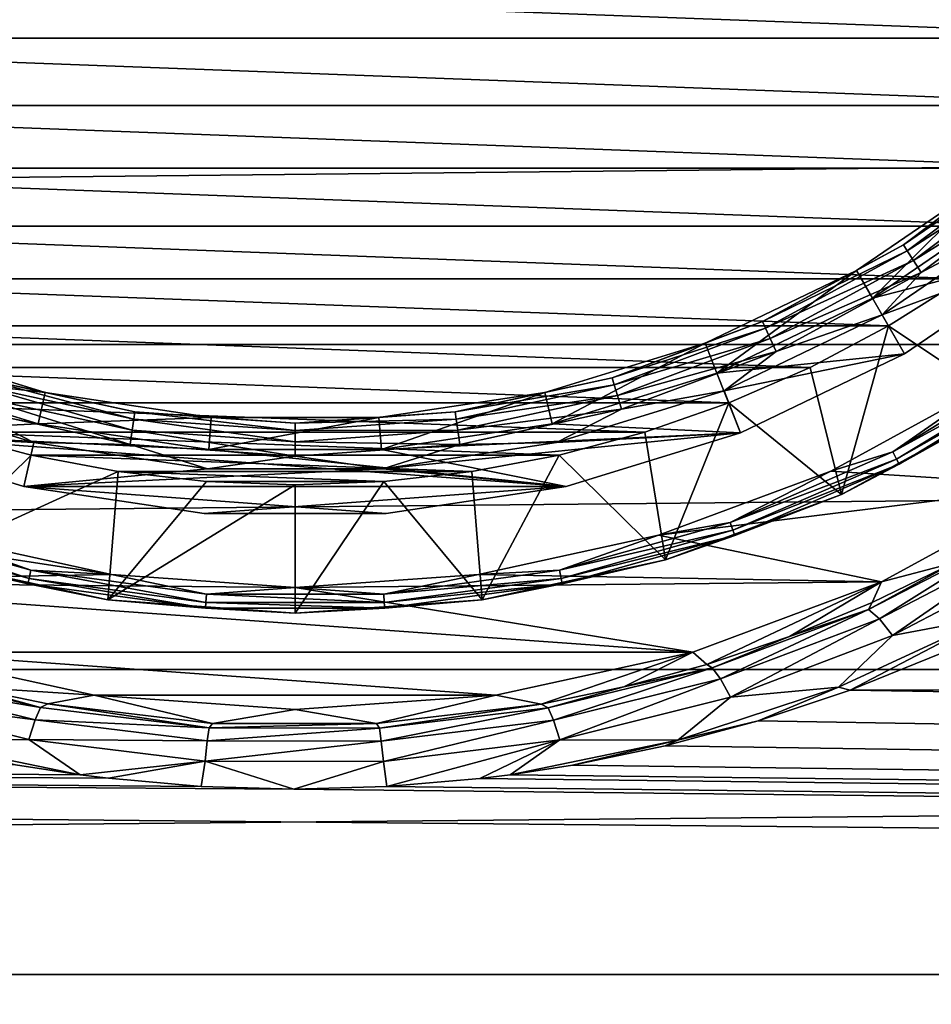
# Model space of a CAD drawing. Header units: metres. Extents: x -128 to 173, y -23 to 79.
# Tile 40 of 129: x -2 to 5, y -13 to -6. Entities that reach past the tile are written whole.
import ezdxf

# ---------------------------------------------------------------- set-up
doc = ezdxf.new("R2010")
doc.units = ezdxf.units.M
doc.layers.add('solid_ORA_153_SW0001', color=7, linetype='CONTINUOUS')

msp = doc.modelspace()

# ---------------------------------------------------------------- linework, layer by layer
at = {"layer": 'solid_ORA_153_SW0001'}
for points in [[(7.231997, -5.76721, -40), (-7.231997, -5.76721, -40), (-7.642651, -5.210797, -40)], [(7.642651, -5.210797, -40), (7.231997, -5.76721, -40), (-7.642651, -5.210797, -40)], [(-127.5, -8.155912, 21.505373), (127.5, -8.155912, 21.505373), (127.5, -5.50426, 22.331661)], [(-127.5, -5.50426, 22.331661), (-127.5, -8.155912, 21.505373), (127.5, -5.50426, 22.331661)], [(6.780664, -6.29167, -40), (-6.780664, -6.29167, -40), (-7.231997, -5.76721, -40)], [(7.231997, -5.76721, -40), (6.780664, -6.29167, -40), (-7.231997, -5.76721, -40)], [(6.29167, -6.780664, -40), (-6.29167, -6.780664, -40), (-6.780664, -6.29167, -40)], [(6.780664, -6.29167, -40), (6.29167, -6.780664, -40), (-6.780664, -6.29167, -40)], [(4.741128, -7.37734, -27.723248), (5.742776, -6.627516, -27.723248), (5.455535, -6.841026, -27.6)], [(5.779962, -6.670431, -27.834911), (5.742776, -6.627516, -27.723248), (4.741128, -7.37734, -27.723248)], [(4.771829, -7.42511, -27.834911), (5.779962, -6.670431, -27.834911), (4.741128, -7.37734, -27.723248)], [(5.837942, -6.737344, -27.923532), (5.779962, -6.670431, -27.834911), (4.771829, -7.42511, -27.834911)], [(4.819696, -7.499594, -27.923532), (5.837942, -6.737344, -27.923532), (4.771829, -7.42511, -27.834911)], [(5.91103, -6.821693, -27.980423), (5.837942, -6.737344, -27.923532), (4.819696, -7.499594, -27.923532)], [(5.76721, -7.231997, -40), (-5.76721, -7.231997, -40), (-6.29167, -6.780664, -40)], [(6.29167, -6.780664, -40), (5.76721, -7.231997, -40), (-6.29167, -6.780664, -40)], [(4.880037, -7.593485, -27.980423), (5.91103, -6.821693, -27.980423), (4.819696, -7.499594, -27.923532)], [(4.880037, -7.593485, -27.980423), (5.705183, -7.153557, -28), (5.91103, -6.821693, -27.980423)], [(5.455536, -6.841025, -26.700001), (4.5, -7.794229, -26.555662), (4.375, -7.577722, -26.700001)], [(5.455536, -6.841025, -26.700001), (4.375, -7.577722, -26.700001), (5.455535, -6.841026, -27.6)], [(4.375, -7.577722, -26.700001), (4.375, -7.577723, -27.6), (5.455535, -6.841026, -27.6)], [(4.741128, -7.37734, -27.723248), (5.455535, -6.841026, -27.6), (4.375, -7.577723, -27.6)], [(5.455536, -6.841025, -26.700001), (5.611408, -7.036483, -26.555662), (4.5, -7.794229, -26.555662)], [(5.611408, -7.036483, -26.555662), (5.611426, -7.036469, -27), (4.499958, -7.794253, -27)], [(5.923125, -7.427423, -27), (4.499958, -7.794253, -27), (5.611426, -7.036469, -27)], [(4.5, -7.794229, -26.555662), (5.611408, -7.036483, -26.555662), (4.499958, -7.794253, -27)], [(5.705183, -7.153557, -28), (4.57521, -7.92401, -28), (5.923165, -7.427388, -28)], [(4.880037, -7.593485, -27.980423), (4.57521, -7.92401, -28), (5.705183, -7.153557, -28)], [(5.210797, -7.642651, -40), (-5.210797, -7.642651, -40), (-5.76721, -7.231997, -40)], [(5.76721, -7.231997, -40), (5.210797, -7.642651, -40), (-5.76721, -7.231997, -40)], [(3.642966, -7.976983, -27.723248), (4.741128, -7.37734, -27.723248), (4.375, -7.577723, -27.6)], [(4.771829, -7.42511, -27.834911), (4.741128, -7.37734, -27.723248), (3.642966, -7.976983, -27.723248)], [(3.666555, -8.028635, -27.834911), (4.771829, -7.42511, -27.834911), (3.642966, -7.976983, -27.723248)], [(4.819696, -7.499594, -27.923532), (4.771829, -7.42511, -27.834911), (3.666555, -8.028635, -27.834911)], [(5.923125, -7.427423, -27), (4.749989, -8.227249, -27), (4.499958, -7.794253, -27)], [(4.57521, -7.92401, -28), (4.750011, -8.227234, -28), (5.923165, -7.427388, -28)], [(4.750011, -8.227234, -28), (4.749989, -8.227249, -27), (5.923125, -7.427423, -27)], [(5.923165, -7.427388, -28), (4.750011, -8.227234, -28), (5.923125, -7.427423, -27)], [(3.703335, -8.109173, -27.923532), (4.819696, -7.499594, -27.923532), (3.666555, -8.028635, -27.834911)], [(4.880037, -7.593485, -27.980423), (4.819696, -7.499594, -27.923532), (3.703335, -8.109173, -27.923532)], [(4.375, -7.577722, -26.700001), (3.288069, -8.377864, -26.555662), (3.196734, -8.145145, -26.700001)], [(4.375, -7.577722, -26.700001), (3.196734, -8.145145, -26.700001), (4.375, -7.577723, -27.6)], [(3.196734, -8.145145, -26.700001), (3.196734, -8.145145, -27.6), (4.375, -7.577723, -27.6)], [(3.642966, -7.976983, -27.723248), (4.375, -7.577723, -27.6), (3.196734, -8.145145, -27.6)], [(4.375, -7.577722, -26.700001), (4.5, -7.794229, -26.555662), (3.288069, -8.377864, -26.555662)], [(3.749699, -8.210696, -27.980423), (4.880037, -7.593485, -27.980423), (3.703335, -8.109173, -27.923532)], [(3.749699, -8.210696, -27.980423), (4.57521, -7.92401, -28), (4.880037, -7.593485, -27.980423)], [(4.624931, -8.010773, -40), (-4.624931, -8.010773, -40), (-5.210797, -7.642651, -40)], [(5.210797, -7.642651, -40), (4.624931, -8.010773, -40), (-5.210797, -7.642651, -40)], [(5.541643, -8.622801, -39), (4.624931, -8.010773, -40), (5.210797, -7.642651, -40)], [(3.288069, -8.377864, -26.555662), (4.499958, -7.794253, -27), (3.288026, -8.377881, -27)], [(4.749989, -8.227249, -27), (3.288026, -8.377881, -27), (4.499958, -7.794253, -27)], [(3.288069, -8.377864, -26.555662), (4.5, -7.794229, -26.555662), (4.499958, -7.794253, -27)], [(2.470643, -8.414236, -27.723248), (3.642966, -7.976983, -27.723248), (3.196734, -8.145145, -27.6)], [(3.666555, -8.028635, -27.834911), (3.642966, -7.976983, -27.723248), (2.470643, -8.414236, -27.723248)], [(4.57521, -7.92401, -28), (3.343022, -8.517434, -28), (4.750011, -8.227234, -28)], [(3.749699, -8.210696, -27.980423), (3.343022, -8.517434, -28), (4.57521, -7.92401, -28)], [(4.013522, -8.333917, -40), (-4.013522, -8.333917, -40), (-4.624931, -8.010773, -40)], [(4.624931, -8.010773, -40), (4.013522, -8.333917, -40), (-4.624931, -8.010773, -40)], [(2.486641, -8.46872, -27.834911), (3.666555, -8.028635, -27.834911), (2.470643, -8.414236, -27.723248)], [(3.703335, -8.109173, -27.923532), (3.666555, -8.028635, -27.834911), (2.486641, -8.46872, -27.834911)], [(4.258114, -9.323678, -39), (4.013522, -8.333917, -40), (4.624931, -8.010773, -40)], [(4.258114, -9.323678, -39), (4.624931, -8.010773, -40), (5.541643, -8.622801, -39)], [(2.511585, -8.553673, -27.923532), (3.703335, -8.109173, -27.923532), (2.486641, -8.46872, -27.834911)], [(3.749699, -8.210696, -27.980423), (3.703335, -8.109173, -27.923532), (2.511585, -8.553673, -27.923532)], [(-127.5, -10.688633, 20.365488), (127.5, -10.688633, 20.365488), (127.5, -8.155912, 21.505373)], [(-127.5, -8.155912, 21.505373), (-127.5, -10.688633, 20.365488), (127.5, -8.155912, 21.505373)], [(-1.947058, -8.53062, -26.700001), (-3.288069, -8.377864, -26.555662), (-3.196734, -8.145145, -26.700001)], [(-3.196734, -8.145145, -26.700001), (-3.196733, -8.145145, -27.6), (-1.947058, -8.53062, -27.6)], [(-1.947058, -8.53062, -26.700001), (-3.196734, -8.145145, -26.700001), (-1.947058, -8.53062, -27.6)], [(-2.470643, -8.414236, -27.723248), (-1.947058, -8.53062, -27.6), (-3.196733, -8.145145, -27.6)], [(3.196734, -8.145145, -26.700001), (2.002688, -8.774351, -26.555662), (1.947058, -8.53062, -26.700001)], [(1.947058, -8.53062, -26.700001), (1.947058, -8.53062, -27.6), (3.196734, -8.145145, -27.6)], [(2.470643, -8.414236, -27.723248), (3.196734, -8.145145, -27.6), (1.947058, -8.53062, -27.6)], [(3.196734, -8.145145, -26.700001), (1.947058, -8.53062, -26.700001), (3.196734, -8.145145, -27.6)], [(3.196734, -8.145145, -26.700001), (3.288069, -8.377864, -26.555662), (2.002688, -8.774351, -26.555662)], [(2.543029, -8.660761, -27.980423), (3.749699, -8.210696, -27.980423), (2.511585, -8.553673, -27.923532)], [(2.543029, -8.660761, -27.980423), (3.343022, -8.517434, -28), (3.749699, -8.210696, -27.980423)], [(-4.749989, -8.227249, -27), (-3.288026, -8.377881, -27), (-2.002745, -8.774339, -27)], [(-3.470776, -8.843286, -27), (-4.749989, -8.227249, -27), (-2.002745, -8.774339, -27)], [(4.749989, -8.227249, -27), (3.470776, -8.843286, -27), (3.288026, -8.377881, -27)], [(3.343022, -8.517434, -28), (3.470749, -8.843296, -28), (4.750011, -8.227234, -28)], [(4.750011, -8.227234, -28), (3.470749, -8.843296, -28), (4.749989, -8.227249, -27)], [(3.470749, -8.843296, -28), (3.470776, -8.843286, -27), (4.749989, -8.227249, -27)], [(4.658865, -8.991202, -28.015224), (5.839775, -8.273076, -28.015224), (5.433427, -8.454605, -28)], [(5.877224, -8.32613, -28.058634), (5.839775, -8.273076, -28.015224), (4.658865, -8.991202, -28.015224)], [(3.379346, -8.610602, -40), (-3.379346, -8.610602, -40), (-4.013522, -8.333917, -40)], [(4.013522, -8.333917, -40), (3.379346, -8.610602, -40), (-4.013522, -8.333917, -40)], [(4.258114, -9.323678, -39), (3.379346, -8.610602, -40), (4.013522, -8.333917, -40)], [(4.688742, -9.048862, -28.058634), (5.877224, -8.32613, -28.058634), (4.658865, -8.991202, -28.015224)], [(5.902228, -8.361553, -28.123608), (5.877224, -8.32613, -28.058634), (4.688742, -9.048862, -28.058634)], [(4.70869, -9.087359, -28.123608), (5.902228, -8.361553, -28.123608), (4.688742, -9.048862, -28.058634)], [(4.70869, -9.087359, -28.123608), (5.541568, -8.622849, -28.200001), (5.902228, -8.361553, -28.123608)], [(-3.288069, -8.377864, -26.555662), (-2.002688, -8.774351, -26.555662), (-3.288026, -8.377881, -27)], [(-1.947058, -8.53062, -26.700001), (-2.002688, -8.774351, -26.555662), (-3.288069, -8.377864, -26.555662)], [(-2.002688, -8.774351, -26.555662), (-2.002745, -8.774339, -27), (-3.288026, -8.377881, -27)], [(-2.486641, -8.46872, -27.834911), (-1.256106, -8.736407, -27.834911), (-2.470643, -8.414236, -27.723248)], [(-2.470643, -8.414236, -27.723248), (-1.248024, -8.680201, -27.723248), (-1.947058, -8.53062, -27.6)], [(-1.256106, -8.736407, -27.834911), (-1.248024, -8.680201, -27.723248), (-2.470643, -8.414236, -27.723248)], [(1.248024, -8.680201, -27.723248), (2.470643, -8.414236, -27.723248), (1.947058, -8.53062, -27.6)], [(2.486641, -8.46872, -27.834911), (2.470643, -8.414236, -27.723248), (1.248024, -8.680201, -27.723248)], [(2.002688, -8.774351, -26.555662), (3.288069, -8.377864, -26.555662), (2.002745, -8.774339, -27)], [(3.288069, -8.377864, -26.555662), (3.288026, -8.377881, -27), (2.002745, -8.774339, -27)], [(3.470776, -8.843286, -27), (2.002745, -8.774339, -27), (3.288026, -8.377881, -27)], [(-2.036222, -8.920553, -28), (-3.343094, -8.517406, -28), (-3.470749, -8.843296, -28)], [(-2.543029, -8.660761, -27.980423), (-3.343094, -8.517406, -28), (-2.036222, -8.920553, -28)], [(-2.511585, -8.553673, -27.923532), (-1.268706, -8.824044, -27.923532), (-2.486641, -8.46872, -27.834911)], [(-1.268706, -8.824044, -27.923532), (-1.256106, -8.736407, -27.834911), (-2.486641, -8.46872, -27.834911)], [(1.256106, -8.736407, -27.834911), (2.486641, -8.46872, -27.834911), (1.248024, -8.680201, -27.723248)], [(2.511585, -8.553673, -27.923532), (2.486641, -8.46872, -27.834911), (1.256106, -8.736407, -27.834911)], [(3.343022, -8.517434, -28), (2.036147, -8.92057, -28), (3.470749, -8.843296, -28)], [(2.543029, -8.660761, -27.980423), (2.036147, -8.92057, -28), (3.343022, -8.517434, -28)], [(4.17491, -9.141806, -28), (5.433427, -8.454605, -28), (5.947011, -9.253813, -28)], [(4.658865, -8.991202, -28.015224), (5.433427, -8.454605, -28), (4.17491, -9.141806, -28)], [(-2.543029, -8.660761, -27.980423), (-1.28459, -8.934518, -27.980423), (-2.511585, -8.553673, -27.923532)], [(-1.28459, -8.934518, -27.980423), (-1.268706, -8.824044, -27.923532), (-2.511585, -8.553673, -27.923532)], [(-0.653888, -8.725533, -26.700001), (-2.002688, -8.774351, -26.555662), (-1.947058, -8.53062, -26.700001)], [(-1.947058, -8.53062, -26.700001), (-1.947058, -8.53062, -27.6), (-0.653888, -8.725533, -27.6)], [(-1.248024, -8.680201, -27.723248), (-0.653888, -8.725533, -27.6), (-1.947058, -8.53062, -27.6)], [(-0.653888, -8.725533, -26.700001), (-1.947058, -8.53062, -26.700001), (-0.653888, -8.725533, -27.6)], [(1.947058, -8.53062, -26.700001), (0.672571, -8.974834, -26.555662), (0.653888, -8.725533, -26.700001)], [(0.653888, -8.725533, -26.700001), (0.653889, -8.725533, -27.6), (1.947058, -8.53062, -27.6)], [(1.947058, -8.53062, -26.700001), (0.653888, -8.725533, -26.700001), (1.947058, -8.53062, -27.6)], [(1.248024, -8.680201, -27.723248), (1.947058, -8.53062, -27.6), (0.653889, -8.725533, -27.6)], [(1.947058, -8.53062, -26.700001), (2.002688, -8.774351, -26.555662), (0.672571, -8.974834, -26.555662)], [(1.268706, -8.824044, -27.923532), (2.511585, -8.553673, -27.923532), (1.256106, -8.736407, -27.834911)], [(2.543029, -8.660761, -27.980423), (2.511585, -8.553673, -27.923532), (1.268706, -8.824044, -27.923532)], [(2.726578, -8.839021, -40), (-2.726578, -8.839021, -40), (-3.379346, -8.610602, -40)], [(3.379346, -8.610602, -40), (2.726578, -8.839021, -40), (-3.379346, -8.610602, -40)], [(-2.543029, -8.660761, -27.980423), (-2.036222, -8.920553, -28), (-1.28459, -8.934518, -27.980423)], [(1.28459, -8.934518, -27.980423), (2.543029, -8.660761, -27.980423), (1.268706, -8.824044, -27.923532)], [(1.28459, -8.934518, -27.980423), (2.036147, -8.92057, -28), (2.543029, -8.660761, -27.980423)], [(2.88786, -9.834773, -39), (2.726578, -8.839021, -40), (3.379346, -8.610602, -40)], [(2.88786, -9.834773, -39), (3.379346, -8.610602, -40), (4.258114, -9.323678, -39)], [(4.258114, -9.323678, -39), (5.541568, -8.622849, -28.200001), (4.258003, -9.323729, -28.200001)], [(4.70869, -9.087359, -28.123608), (4.258003, -9.323729, -28.200001), (5.541568, -8.622849, -28.200001)], [(4.258114, -9.323678, -39), (5.541643, -8.622801, -39), (5.541568, -8.622849, -28.200001)], [(-0.653888, -8.725533, -26.700001), (-0.672571, -8.974834, -26.555662), (-2.002688, -8.774351, -26.555662)], [(-1.268706, -8.824044, -27.923532), (0, -8.914784, -27.923532), (-1.256106, -8.736407, -27.834911)], [(-1.256106, -8.736407, -27.834911), (0, -8.826245, -27.834911), (-1.248024, -8.680201, -27.723248)], [(0, -8.914784, -27.923532), (0, -8.826245, -27.834911), (-1.256106, -8.736407, -27.834911)], [(-1.248024, -8.680201, -27.723248), (0, -8.769461, -27.723248), (-0.653888, -8.725533, -27.6)], [(0, -8.826245, -27.834911), (0, -8.769461, -27.723248), (-1.248024, -8.680201, -27.723248)], [(0.653888, -8.725533, -26.700001), (0.672571, -8.974834, -26.555662), (-0.672571, -8.974834, -26.555662)], [(0.653888, -8.725533, -26.700001), (-0.672571, -8.974834, -26.555662), (-0.653888, -8.725533, -26.700001)], [(-0.653888, -8.725533, -26.700001), (-0.653888, -8.725533, -27.6), (0.653889, -8.725533, -27.6)], [(0, -8.769461, -27.723248), (0.653889, -8.725533, -27.6), (-0.653888, -8.725533, -27.6)], [(0.653888, -8.725533, -26.700001), (-0.653888, -8.725533, -26.700001), (0.653889, -8.725533, -27.6)], [(0, -8.769461, -27.723248), (1.248024, -8.680201, -27.723248), (0.653889, -8.725533, -27.6)], [(1.256106, -8.736407, -27.834911), (1.248024, -8.680201, -27.723248), (0, -8.769461, -27.723248)], [(0, -8.826245, -27.834911), (1.256106, -8.736407, -27.834911), (0, -8.769461, -27.723248)], [(1.268706, -8.824044, -27.923532), (1.256106, -8.736407, -27.834911), (0, -8.826245, -27.834911)], [(-3.470776, -8.843286, -27), (-2.002745, -8.774339, -27), (-0.672608, -8.974832, -27)], [(-2.002688, -8.774351, -26.555662), (-0.672608, -8.974832, -27), (-2.002745, -8.774339, -27)], [(-2.002688, -8.774351, -26.555662), (-0.672571, -8.974834, -26.555662), (-0.672608, -8.974832, -27)], [(-1.28459, -8.934518, -27.980423), (0, -9.026393, -27.980423), (-1.268706, -8.824044, -27.923532)], [(0, -9.026393, -27.980423), (0, -8.914784, -27.923532), (-1.268706, -8.824044, -27.923532)], [(0, -8.914784, -27.923532), (1.268706, -8.824044, -27.923532), (0, -8.826245, -27.834911)], [(1.28459, -8.934518, -27.980423), (1.268706, -8.824044, -27.923532), (0, -8.914784, -27.923532)], [(0.672571, -8.974834, -26.555662), (2.002688, -8.774351, -26.555662), (0.672608, -8.974832, -27)], [(2.002688, -8.774351, -26.555662), (2.002745, -8.774339, -27), (0.672608, -8.974832, -27)], [(3.470776, -8.843286, -27), (0.672608, -8.974832, -27), (2.002745, -8.774339, -27)], [(2.114011, -9.261799, -27), (-3.470776, -8.843286, -27), (-0.672608, -8.974832, -27)], [(2.114011, -9.261799, -27), (-2.114011, -9.261799, -27), (-3.470776, -8.843286, -27)], [(-3.470749, -8.843296, -28), (-3.470776, -8.843286, -27), (-2.114011, -9.261799, -27)], [(-2.113955, -9.261812, -28), (-3.470749, -8.843296, -28), (-2.114011, -9.261799, -27)], [(-2.036222, -8.920553, -28), (-3.470749, -8.843296, -28), (-2.113955, -9.261812, -28)], [(-2.88786, -9.834773, -39), (-2.726578, -8.839021, -40), (-2.058278, -9.018089, -40)], [(2.058278, -9.018089, -40), (-2.058278, -9.018089, -40), (-2.726578, -8.839021, -40)], [(2.726578, -8.839021, -40), (2.058278, -9.018089, -40), (-2.726578, -8.839021, -40)], [(3.470776, -8.843286, -27), (2.114011, -9.261799, -27), (0.672608, -8.974832, -27)], [(0.683782, -9.124413, -28), (2.113955, -9.261812, -28), (3.470749, -8.843296, -28)], [(2.036147, -8.92057, -28), (0.683782, -9.124413, -28), (3.470749, -8.843296, -28)], [(2.88786, -9.834773, -39), (2.058278, -9.018089, -40), (2.726578, -8.839021, -40)], [(2.113955, -9.261812, -28), (2.114011, -9.261799, -27), (3.470776, -8.843286, -27)], [(3.470749, -8.843296, -28), (2.113955, -9.261812, -28), (3.470776, -8.843286, -27)], [(-0.683859, -9.124408, -28), (-2.036222, -8.920553, -28), (-2.113955, -9.261812, -28)], [(-1.28459, -8.934518, -27.980423), (-2.036222, -8.920553, -28), (-0.683859, -9.124408, -28)], [(-1.28459, -8.934518, -27.980423), (-0.683859, -9.124408, -28), (0, -9.026393, -27.980423)], [(0.672571, -8.974834, -26.555662), (0.672608, -8.974832, -27), (-0.672608, -8.974832, -27)], [(2.114011, -9.261799, -27), (-0.672608, -8.974832, -27), (0.672608, -8.974832, -27)], [(-0.672571, -8.974834, -26.555662), (0.672571, -8.974834, -26.555662), (-0.672608, -8.974832, -27)], [(0, -9.026393, -27.980423), (1.28459, -8.934518, -27.980423), (0, -8.914784, -27.923532)], [(0, -9.026393, -27.980423), (0.683782, -9.124413, -28), (1.28459, -8.934518, -27.980423)], [(1.28459, -8.934518, -27.980423), (0.683782, -9.124413, -28), (2.036147, -8.92057, -28)], [(-2.88786, -9.834773, -39), (-2.058278, -9.018089, -40), (-1.378703, -9.146676, -40)], [(1.378703, -9.146676, -40), (-1.378703, -9.146676, -40), (-2.058278, -9.018089, -40)], [(2.058278, -9.018089, -40), (1.378703, -9.146676, -40), (-2.058278, -9.018089, -40)], [(0, -9.026393, -27.980423), (-0.683859, -9.124408, -28), (0.683782, -9.124413, -28)], [(1.458783, -10.145661, -39), (1.378703, -9.146676, -40), (2.058278, -9.018089, -40)], [(1.458783, -10.145661, -39), (2.058278, -9.018089, -40), (2.88786, -9.834773, -39)], [(3.391171, -9.54184, -28.015224), (4.658865, -8.991202, -28.015224), (4.17491, -9.141806, -28)], [(4.688742, -9.048862, -28.058634), (4.658865, -8.991202, -28.015224), (3.391171, -9.54184, -28.015224)], [(3.412918, -9.60303, -28.058634), (4.688742, -9.048862, -28.058634), (3.391171, -9.54184, -28.015224)], [(4.70869, -9.087359, -28.123608), (4.688742, -9.048862, -28.058634), (3.412918, -9.60303, -28.058634)], [(0.683782, -9.124413, -28), (-0.683859, -9.124408, -28), (-2.113955, -9.261812, -28)], [(0.683782, -9.124413, -28), (-2.113955, -9.261812, -28), (2.113955, -9.261812, -28)], [(3.427438, -9.643886, -28.123608), (4.70869, -9.087359, -28.123608), (3.412918, -9.60303, -28.058634)], [(3.427438, -9.643886, -28.123608), (4.258003, -9.323729, -28.200001), (4.70869, -9.087359, -28.123608)], [(-2.88786, -9.834773, -39), (-1.378703, -9.146676, -40), (-1.458783, -10.145661, -39)], [(-1.458783, -10.145661, -39), (-1.378703, -9.146676, -40), (-0.691239, -9.224133, -40)], [(0.691239, -9.224133, -40), (-0.691239, -9.224133, -40), (-1.378703, -9.146676, -40)], [(1.378703, -9.146676, -40), (0.691239, -9.224133, -40), (-1.378703, -9.146676, -40)], [(1.458783, -10.145661, -39), (0.691239, -9.224133, -40), (1.378703, -9.146676, -40)], [(2.831404, -9.642905, -28), (4.17491, -9.141806, -28), (5.947011, -9.253813, -28)], [(3.391171, -9.54184, -28.015224), (4.17491, -9.141806, -28), (2.831404, -9.642905, -28)], [(-1.43026, -9.947705, -28), (-4.569621, -10.005927, -28), (-5.947011, -9.253813, -28)], [(-2.831404, -9.642905, -28), (-1.43026, -9.947705, -28), (-5.947011, -9.253813, -28)], [(0.709965, -9.473431, -27), (-0.709965, -9.473431, -27), (-2.114011, -9.261799, -27)], [(-2.113955, -9.261812, -28), (-2.114011, -9.261799, -27), (-0.709965, -9.473431, -27)], [(2.114011, -9.261799, -27), (0.709965, -9.473431, -27), (-2.114011, -9.261799, -27)], [(-0.709938, -9.473434, -28), (-2.113955, -9.261812, -28), (-0.709965, -9.473431, -27)], [(2.113955, -9.261812, -28), (-2.113955, -9.261812, -28), (-0.709938, -9.473434, -28)], [(-1.458783, -10.145661, -39), (-0.691239, -9.224133, -40), (0, -9.25, -40)], [(-1.458783, -10.145661, -39), (0, -9.25, -40), (0, -10.25, -39)], [(2.113955, -9.261812, -28), (-0.709938, -9.473434, -28), (0.709938, -9.473434, -28)], [(0.691239, -9.224133, -40), (0, -9.25, -40), (-0.691239, -9.224133, -40)], [(0, -10.25, -39), (0, -9.25, -40), (0.691239, -9.224133, -40)], [(0, -10.25, -39), (0.691239, -9.224133, -40), (1.458783, -10.145661, -39)], [(0.709938, -9.473434, -28), (0.709965, -9.473431, -27), (2.114011, -9.261799, -27)], [(2.113955, -9.261812, -28), (0.709938, -9.473434, -28), (2.114011, -9.261799, -27)], [(2.831404, -9.642905, -28), (5.947011, -9.253813, -28), (4.569621, -10.005927, -28)], [(5.135361, -9.856922, -21.44355), (4.569621, -10.005927, -28), (5.947011, -9.253813, -28)], [(2.88786, -9.834773, -39), (4.258003, -9.323729, -28.200001), (2.887758, -9.834804, -28.200001)], [(3.427438, -9.643886, -28.123608), (2.887758, -9.834804, -28.200001), (4.258003, -9.323729, -28.200001)], [(2.88786, -9.834773, -39), (4.258114, -9.323678, -39), (4.258003, -9.323729, -28.200001)], [(-0.709938, -9.473434, -28), (-0.709965, -9.473431, -27), (0.709965, -9.473431, -27)], [(0.709938, -9.473434, -28), (-0.709938, -9.473434, -28), (0.709965, -9.473431, -27)], [(-3.412918, -9.60303, -28.058634), (-2.073517, -9.978312, -28.058634), (-3.391171, -9.54184, -28.015224)], [(-3.391171, -9.54184, -28.015224), (-2.060305, -9.914731, -28.015224), (-2.831404, -9.642905, -28)], [(-2.073517, -9.978312, -28.058634), (-2.060305, -9.914731, -28.015224), (-3.391171, -9.54184, -28.015224)], [(2.060305, -9.914731, -28.015224), (3.391171, -9.54184, -28.015224), (2.831404, -9.642905, -28)], [(3.412918, -9.60303, -28.058634), (3.391171, -9.54184, -28.015224), (2.060305, -9.914731, -28.015224)], [(-3.427438, -9.643886, -28.123608), (-2.082339, -10.020765, -28.123608), (-3.412918, -9.60303, -28.058634)], [(-3.427438, -9.643886, -28.123608), (-2.887758, -9.834803, -28.200001), (-2.082339, -10.020765, -28.123608)], [(-2.082339, -10.020765, -28.123608), (-2.073517, -9.978312, -28.058634), (-3.412918, -9.60303, -28.058634)], [(-2.060305, -9.914731, -28.015224), (-1.43026, -9.947705, -28), (-2.831404, -9.642905, -28)], [(1.43026, -9.947705, -28), (2.831404, -9.642905, -28), (4.569621, -10.005927, -28)], [(2.060305, -9.914731, -28.015224), (2.831404, -9.642905, -28), (1.43026, -9.947705, -28)], [(2.073517, -9.978312, -28.058634), (3.412918, -9.60303, -28.058634), (2.060305, -9.914731, -28.015224)], [(3.427438, -9.643886, -28.123608), (3.412918, -9.60303, -28.058634), (2.073517, -9.978312, -28.058634)], [(2.082339, -10.020765, -28.123608), (3.427438, -9.643886, -28.123608), (2.073517, -9.978312, -28.058634)], [(2.082339, -10.020765, -28.123608), (2.887758, -9.834804, -28.200001), (3.427438, -9.643886, -28.123608)], [(4.469643, -10.2208, -20.999321), (5.135361, -9.856922, -21.44355), (5.616104, -9.632168, -21.318413)], [(4.469643, -10.2208, -20.999321), (5.616104, -9.632168, -21.318413), (4.554924, -10.294764, -20.76685)], [(5.616104, -9.632168, -21.318413), (5.716089, -9.691924, -21.087729), (4.554924, -10.294764, -20.76685)], [(4.554924, -10.294764, -20.76685), (5.716089, -9.691924, -21.087729), (4.656786, -10.424178, -20.567699)], [(5.716089, -9.691924, -21.087729), (5.837965, -9.80541, -20.890116), (4.656786, -10.424178, -20.567699)], [(4.656786, -10.424178, -20.567699), (5.837965, -9.80541, -20.890116), (5.416098, -10.281586, -20.580339)], [(-2.88786, -9.834773, -39), (-1.458783, -10.145661, -39), (-2.887758, -9.834803, -28.200001)], [(-1.458783, -10.145661, -39), (-1.458727, -10.14567, -28.200001), (-2.887758, -9.834803, -28.200001)], [(-2.082339, -10.020765, -28.123608), (-2.887758, -9.834803, -28.200001), (-1.458727, -10.14567, -28.200001)], [(1.458783, -10.145661, -39), (2.887758, -9.834804, -28.200001), (1.458727, -10.14567, -28.200001)], [(2.082339, -10.020765, -28.123608), (1.458727, -10.14567, -28.200001), (2.887758, -9.834804, -28.200001)], [(1.458783, -10.145661, -39), (2.88786, -9.834773, -39), (2.887758, -9.834804, -28.200001)], [(4.469643, -10.2208, -20.999321), (4.496886, -10.167392, -21.270931), (5.135361, -9.856922, -21.44355)], [(5.135361, -9.856922, -21.44355), (4.496886, -10.167392, -21.270931), (4.569621, -10.005927, -28)], [(-1.43026, -9.947705, -28), (0, -10.049998, -28), (-4.569621, -10.005927, -28)], [(-2.073517, -9.978312, -28.058634), (-0.695491, -10.167718, -28.058634), (-2.060305, -9.914731, -28.015224)], [(-2.060305, -9.914731, -28.015224), (-0.691059, -10.102929, -28.015224), (-1.43026, -9.947705, -28)], [(-0.695491, -10.167718, -28.058634), (-0.691059, -10.102929, -28.015224), (-2.060305, -9.914731, -28.015224)], [(-0.691059, -10.102929, -28.015224), (0, -10.049998, -28), (-1.43026, -9.947705, -28)], [(0, -10.049998, -28), (1.43026, -9.947705, -28), (4.569621, -10.005927, -28)], [(0.691059, -10.102929, -28.015224), (1.43026, -9.947705, -28), (0, -10.049998, -28)], [(0.691059, -10.102929, -28.015224), (2.060305, -9.914731, -28.015224), (1.43026, -9.947705, -28)], [(2.073517, -9.978312, -28.058634), (2.060305, -9.914731, -28.015224), (0.691059, -10.102929, -28.015224)], [(3.099072, -10.554419, -28), (-3.099072, -10.554419, -28), (-4.569621, -10.005927, -28)], [(0, -10.049998, -28), (3.099072, -10.554419, -28), (-4.569621, -10.005927, -28)], [(-2.082339, -10.020765, -28.123608), (-0.69845, -10.210977, -28.123608), (-2.073517, -9.978312, -28.058634)], [(-2.082339, -10.020765, -28.123608), (-1.458727, -10.14567, -28.200001), (-0.69845, -10.210977, -28.123608)], [(-0.69845, -10.210977, -28.123608), (-0.695491, -10.167718, -28.058634), (-2.073517, -9.978312, -28.058634)], [(-0.691059, -10.102929, -28.015224), (0.691059, -10.102929, -28.015224), (0, -10.049998, -28)], [(0, -10.049998, -28), (4.569621, -10.005927, -28), (3.099072, -10.554419, -28)], [(0.695491, -10.167718, -28.058634), (2.073517, -9.978312, -28.058634), (0.691059, -10.102929, -28.015224)], [(2.082339, -10.020765, -28.123608), (2.073517, -9.978312, -28.058634), (0.695491, -10.167718, -28.058634)], [(0.69845, -10.210977, -28.123608), (2.082339, -10.020765, -28.123608), (0.695491, -10.167718, -28.058634)], [(0.69845, -10.210977, -28.123608), (1.458727, -10.14567, -28.200001), (2.082339, -10.020765, -28.123608)], [(3.208047, -10.649678, -20.989193), (3.099072, -10.554419, -28), (4.569621, -10.005927, -28)], [(3.85376, -10.430981, -21.118969), (3.208047, -10.649678, -20.989193), (4.569621, -10.005927, -28)], [(4.496886, -10.167392, -21.270931), (3.85376, -10.430981, -21.118969), (4.569621, -10.005927, -28)], [(-0.695491, -10.167718, -28.058634), (0.695491, -10.167718, -28.058634), (-0.691059, -10.102929, -28.015224)], [(0.695491, -10.167718, -28.058634), (0.691059, -10.102929, -28.015224), (-0.691059, -10.102929, -28.015224)], [(-1.458783, -10.145661, -39), (0, -10.25, -39), (-1.458727, -10.14567, -28.200001)], [(0, -10.25, -39), (0, -10.25, -28.200001), (-1.458727, -10.14567, -28.200001)], [(-0.69845, -10.210977, -28.123608), (-1.458727, -10.14567, -28.200001), (0, -10.25, -28.200001)], [(-0.69845, -10.210977, -28.123608), (0.69845, -10.210977, -28.123608), (-0.695491, -10.167718, -28.058634)], [(0.69845, -10.210977, -28.123608), (0.695491, -10.167718, -28.058634), (-0.695491, -10.167718, -28.058634)], [(1.458783, -10.145661, -39), (1.458727, -10.14567, -28.200001), (0, -10.25, -28.200001)], [(0, -10.25, -39), (1.458783, -10.145661, -39), (0, -10.25, -28.200001)], [(0.69845, -10.210977, -28.123608), (0, -10.25, -28.200001), (1.458727, -10.14567, -28.200001)], [(4.469643, -10.2208, -20.999321), (3.85376, -10.430981, -21.118969), (4.496886, -10.167392, -21.270931)], [(-0.69845, -10.210977, -28.123608), (0, -10.25, -28.200001), (0.69845, -10.210977, -28.123608)], [(3.250265, -10.676083, -20.736702), (3.85376, -10.430981, -21.118969), (4.469643, -10.2208, -20.999321)], [(3.250265, -10.676083, -20.736702), (4.469643, -10.2208, -20.999321), (3.315866, -10.762608, -20.502201)], [(4.469643, -10.2208, -20.999321), (4.554924, -10.294764, -20.76685), (3.315866, -10.762608, -20.502201)], [(4.23639, -10.826056, -20.294855), (5.416098, -10.281586, -20.580339), (4.326546, -10.849249, -20.28038)], [(4.656786, -10.424178, -20.567699), (5.416098, -10.281586, -20.580339), (4.23639, -10.826056, -20.294855)], [(5.416098, -10.281586, -20.580339), (5.037404, -10.560819, -20.43206), (4.326546, -10.849249, -20.28038)], [(3.315866, -10.762608, -20.502201), (4.554924, -10.294764, -20.76685), (3.392998, -10.905684, -20.301298)], [(4.554924, -10.294764, -20.76685), (4.656786, -10.424178, -20.567699), (3.392998, -10.905684, -20.301298)], [(3.250265, -10.676083, -20.736702), (3.208047, -10.649678, -20.989193), (3.85376, -10.430981, -21.118969)], [(3.392998, -10.905684, -20.301298), (4.656786, -10.424178, -20.567699), (4.23639, -10.826056, -20.294855)], [(1.565405, -10.888044, -28), (-1.565405, -10.888044, -28), (-3.099072, -10.554419, -28)], [(-2.571945, -10.822808, -20.883923), (-3.099072, -10.554419, -28), (-1.565405, -10.888044, -28)], [(3.099072, -10.554419, -28), (1.565405, -10.888044, -28), (-3.099072, -10.554419, -28)], [(1.918385, -10.959045, -20.799469), (1.565405, -10.888044, -28), (3.099072, -10.554419, -28)], [(2.562093, -10.825171, -20.882524), (1.918385, -10.959045, -20.799469), (3.099072, -10.554419, -28)], [(3.208047, -10.649678, -20.989193), (2.562093, -10.825171, -20.882524), (3.099072, -10.554419, -28)], [(4.326546, -10.849249, -20.28038), (5.037404, -10.560819, -20.43206), (127.5, -10.688633, -20.365488)], [(3.250265, -10.676083, -20.736702), (2.562093, -10.825171, -20.882524), (3.208047, -10.649678, -20.989193)], [(-127.5, -13.065489, 18.928629), (127.5, -13.065489, 18.928629), (127.5, -10.688633, 20.365488)], [(-127.5, -10.688633, 20.365488), (-127.5, -13.065489, 18.928629), (127.5, -10.688633, 20.365488)], [(-127.5, -13.065489, -18.928629), (-127.5, -10.688633, -20.365488), (127.5, -13.065489, -18.928629)], [(-0.008772, -11.621921, -19.847694), (127.5, -13.065489, -18.928629), (-127.5, -10.688633, -20.365488)], [(-0.731991, -11.600663, -19.860126), (-0.008772, -11.621921, -19.847694), (-127.5, -10.688633, -20.365488)], [(-1.45497, -11.537138, -19.897097), (-0.731991, -11.600663, -19.860126), (-127.5, -10.688633, -20.365488)], [(-1.676325, -11.509178, -19.913282), (-1.45497, -11.537138, -19.897097), (-127.5, -10.688633, -20.365488)], [(-2.179014, -11.430758, -19.958401), (-1.676325, -11.509178, -19.913282), (-127.5, -10.688633, -20.365488)], [(-3.262393, -10.672394, -20.738838), (-1.985223, -10.985067, -20.550451), (-3.328212, -10.758809, -20.504347)], [(-3.262393, -10.672394, -20.738838), (-2.571945, -10.822808, -20.883923), (-1.985223, -10.985067, -20.550451)], [(1.972895, -10.987409, -20.54891), (2.562093, -10.825171, -20.882524), (3.250265, -10.676083, -20.736702)], [(1.972895, -10.987409, -20.54891), (3.250265, -10.676083, -20.736702), (2.014336, -11.083426, -20.312592)], [(3.250265, -10.676083, -20.736702), (3.315866, -10.762608, -20.502201), (2.014336, -11.083426, -20.312592)], [(4.326546, -10.849249, -20.28038), (127.5, -10.688633, -20.365488), (127.5, -13.065489, -18.928629)], [(-3.328212, -10.758809, -20.504347), (-2.026905, -11.081013, -20.314161), (-3.405607, -10.901768, -20.303455)], [(-1.985223, -10.985067, -20.550451), (-2.026905, -11.081013, -20.314161), (-3.328212, -10.758809, -20.504347)], [(2.014336, -11.083426, -20.312592), (3.315866, -10.762608, -20.502201), (2.062536, -11.236613, -20.110125)], [(3.315866, -10.762608, -20.502201), (3.392998, -10.905684, -20.301298), (2.062536, -11.236613, -20.110125)], [(-1.927347, -10.957453, -20.800619), (-2.571945, -10.822808, -20.883923), (-1.565405, -10.888044, -28)], [(-1.985223, -10.985067, -20.550451), (-2.571945, -10.822808, -20.883923), (-1.927347, -10.957453, -20.800619)], [(-0.644639, -11.108644, -20.705133), (-1.927347, -10.957453, -20.800619), (-1.565405, -10.888044, -28)], [(1.565405, -10.888044, -28), (0, -11, -28), (-1.565405, -10.888044, -28)], [(-0.644639, -11.108644, -20.705133), (-1.565405, -10.888044, -28), (0, -11, -28)], [(0.635346, -11.109182, -20.704952), (0, -11, -28), (1.565405, -10.888044, -28)], [(1.918385, -10.959045, -20.799469), (0.635346, -11.109182, -20.704952), (1.565405, -10.888044, -28)], [(1.972895, -10.987409, -20.54891), (1.918385, -10.959045, -20.799469), (2.562093, -10.825171, -20.882524)], [(2.984022, -11.239431, -20.067211), (4.23639, -10.826056, -20.294855), (3.608387, -11.09014, -20.14966)], [(3.392998, -10.905684, -20.301298), (4.23639, -10.826056, -20.294855), (2.984022, -11.239431, -20.067211)], [(4.23639, -10.826056, -20.294855), (4.326546, -10.849249, -20.28038), (3.608387, -11.09014, -20.14966)], [(3.608387, -11.09014, -20.14966), (4.326546, -10.849249, -20.28038), (127.5, -13.065489, -18.928629)], [(-2.986843, -11.238742, -20.06752), (-3.405607, -10.901768, -20.303455), (-2.075391, -11.234125, -20.111717)], [(-2.026905, -11.081013, -20.314161), (-2.075391, -11.234125, -20.111717), (-3.405607, -10.901768, -20.303455)], [(-1.985223, -10.985067, -20.550451), (-1.927347, -10.957453, -20.800619), (-0.670338, -11.144688, -20.451439)], [(-0.670338, -11.144688, -20.451439), (-1.927347, -10.957453, -20.800619), (-0.644639, -11.108644, -20.705133)], [(0.657872, -11.145332, -20.45116), (0.635346, -11.109182, -20.704952), (1.918385, -10.959045, -20.799469)], [(0.657872, -11.145332, -20.45116), (1.918385, -10.959045, -20.799469), (1.972895, -10.987409, -20.54891)], [(2.062536, -11.236613, -20.110125), (3.392998, -10.905684, -20.301298), (2.984022, -11.239431, -20.067211)], [(-1.985223, -10.985067, -20.550451), (-0.670338, -11.144688, -20.451439), (-2.026905, -11.081013, -20.314161)], [(0.635346, -11.109182, -20.704952), (-0.644639, -11.108644, -20.705133), (0, -11, -28)], [(0.657872, -11.145332, -20.45116), (1.972895, -10.987409, -20.54891), (0.671981, -11.246476, -20.213787)], [(1.972895, -10.987409, -20.54891), (2.014336, -11.083426, -20.312592), (0.671981, -11.246476, -20.213787)], [(-2.026905, -11.081013, -20.314161), (-0.684716, -11.245807, -20.214054), (-2.075391, -11.234125, -20.111717)], [(-0.670338, -11.144688, -20.451439), (-0.684716, -11.245807, -20.214054), (-2.026905, -11.081013, -20.314161)], [(-0.670338, -11.144688, -20.451439), (-0.644639, -11.108644, -20.705133), (0.635346, -11.109182, -20.704952)], [(-0.670338, -11.144688, -20.451439), (0.635346, -11.109182, -20.704952), (0.657872, -11.145332, -20.45116)], [(0.671981, -11.246476, -20.213787), (2.014336, -11.083426, -20.312592), (0.688302, -11.405058, -20.01041)], [(2.014336, -11.083426, -20.312592), (2.062536, -11.236613, -20.110125), (0.688302, -11.405058, -20.01041)], [(2.885552, -11.284697, -20.041348), (3.608387, -11.09014, -20.14966), (127.5, -13.065489, -18.928629)], [(2.984022, -11.239431, -20.067211), (3.608387, -11.09014, -20.14966), (2.885552, -11.284697, -20.041348)], [(-0.670338, -11.144688, -20.451439), (0.657872, -11.145332, -20.45116), (-0.684716, -11.245807, -20.214054)], [(0.657872, -11.145332, -20.45116), (0.671981, -11.246476, -20.213787), (-0.684716, -11.245807, -20.214054)], [(-2.986843, -11.238742, -20.06752), (-2.075391, -11.234125, -20.111717), (-1.676325, -11.509178, -19.913282)], [(-2.986843, -11.238742, -20.06752), (-1.676325, -11.509178, -19.913282), (-2.179014, -11.430758, -19.958401)], [(-2.075391, -11.234125, -20.111717), (-0.701347, -11.404365, -20.010668), (-1.676325, -11.509178, -19.913282)], [(-0.684716, -11.245807, -20.214054), (-0.701347, -11.404365, -20.010668), (-2.075391, -11.234125, -20.111717)], [(-0.684716, -11.245807, -20.214054), (0.671981, -11.246476, -20.213787), (-0.701347, -11.404365, -20.010668)], [(0.671981, -11.246476, -20.213787), (0.688302, -11.405058, -20.01041), (-0.701347, -11.404365, -20.010668)], [(0.688302, -11.405058, -20.01041), (2.062536, -11.236613, -20.110125), (0.715217, -11.601447, -19.859669)], [(2.062536, -11.236613, -20.110125), (1.439422, -11.539057, -19.895983), (0.715217, -11.601447, -19.859669)], [(2.062536, -11.236613, -20.110125), (1.675039, -11.509536, -19.913076), (1.439422, -11.539057, -19.895983)], [(2.062536, -11.236613, -20.110125), (2.984022, -11.239431, -20.067211), (1.675039, -11.509536, -19.913076)], [(2.984022, -11.239431, -20.067211), (2.162503, -11.433839, -19.956636), (1.675039, -11.509536, -19.913076)], [(2.984022, -11.239431, -20.067211), (2.885552, -11.284697, -20.041348), (2.162503, -11.433839, -19.956636)], [(2.162503, -11.433839, -19.956636), (2.885552, -11.284697, -20.041348), (127.5, -13.065489, -18.928629)], [(-0.701347, -11.404365, -20.010668), (-1.45497, -11.537138, -19.897097), (-1.676325, -11.509178, -19.913282)], [(-0.701347, -11.404365, -20.010668), (-0.731991, -11.600663, -19.860126), (-1.45497, -11.537138, -19.897097)], [(-0.701347, -11.404365, -20.010668), (-0.008772, -11.621921, -19.847694), (-0.731991, -11.600663, -19.860126)], [(-0.701347, -11.404365, -20.010668), (0.688302, -11.405058, -20.01041), (-0.008772, -11.621921, -19.847694)], [(0.688302, -11.405058, -20.01041), (0.715217, -11.601447, -19.859669), (-0.008772, -11.621921, -19.847694)], [(1.675039, -11.509536, -19.913076), (2.162503, -11.433839, -19.956636), (127.5, -13.065489, -18.928629)], [(1.439422, -11.539057, -19.895983), (1.675039, -11.509536, -19.913076), (127.5, -13.065489, -18.928629)], [(0.715217, -11.601447, -19.859669), (1.439422, -11.539057, -19.895983), (127.5, -13.065489, -18.928629)], [(-0.008772, -11.621921, -19.847694), (0.715217, -11.601447, -19.859669), (127.5, -13.065489, -18.928629)], [(-127.5, -15.251822, 17.215748), (127.5, -15.251822, 17.215748), (127.5, -13.065489, 18.928629)], [(-127.5, -13.065489, 18.928629), (-127.5, -15.251822, 17.215748), (127.5, -13.065489, 18.928629)], [(-127.5, -13.065489, -18.928629), (127.5, -13.065489, -18.928629), (127.5, -15.251822, -17.215748)], [(-127.5, -15.251822, -17.215748), (-127.5, -13.065489, -18.928629), (127.5, -15.251822, -17.215748)]]:
    msp.add_3dface(points, dxfattribs=at)

doc.saveas('drawing.dxf')
